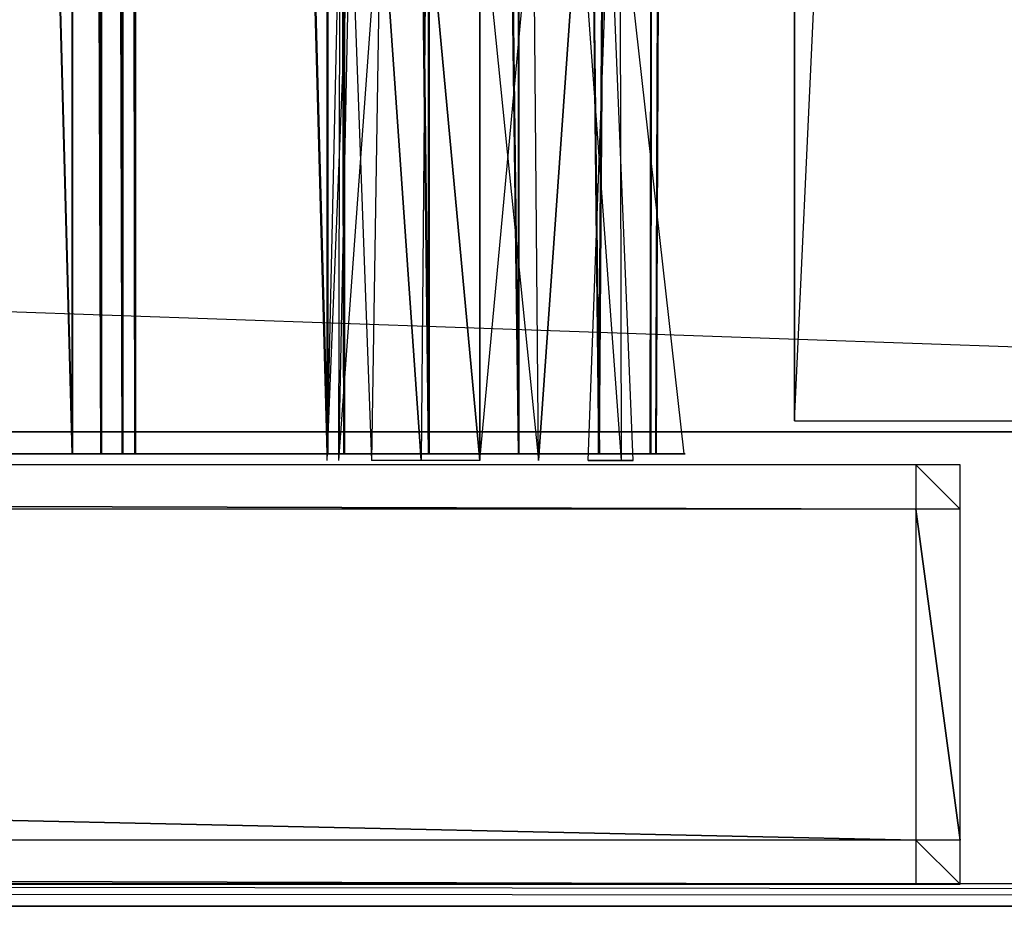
# Model space of a CAD drawing. Extents: x 0 to 1.4, y -0.5 to 0.
# Tile 13 of 39: x 0.6554 to 0.7, y -0.5 to -0.4598. Entities that reach past the tile are written whole.
import ezdxf

# ---------------------------------------------------------------- set-up
doc = ezdxf.new("R2010")
doc.units = 0
for name, color, linetype in [('L15_FRONT_LEGATO_S2S2_X_1400__Y', 7, 'CONTINUOUS'), ('L17_KORPUS_LEGATO_MS_X_190__Y_4', 7, 'CONTINUOUS'), ('L19_KORPUS_LEGATO_BO_X_13620__Y', 7, 'CONTINUOUS'), ('L21_KORPUS_LEGATO_3_N_B13300___', 7, 'CONTINUOUS'), ('L27_PLATTE_LEGATO_N_B13300__0__', 7, 'CONTINUOUS'), ('L37_DRAWERBOX_LEGATO_REL_7_X_13', 7, 'CONTINUOUS'), ('L39_DRAWERBOX_LEGATO_REL_5_X_36', 7, 'CONTINUOUS'), ('L45_FRONT_LEGATO_S2S2_X_3400__Y', 7, 'CONTINUOUS'), ('L7_DRAWERBOX_LEGATO_SIP_7_X_365', 7, 'CONTINUOUS')]:
    doc.layers.add(name, color=color, linetype=linetype)

msp = doc.modelspace()

# ---------------------------------------------------------------- linework, layer by layer
at = {"layer": 'L15_FRONT_LEGATO_S2S2_X_1400__Y', "color": 8}
for points, invisible_edges in [([(0.696, -0.482, 0.51), (0.004, -0.48, 0.51), (0.004, -0.482, 0.51), (0.696, -0.482, 0.51)], 13), ([(0.004, -0.48, 0.51), (0.696, -0.482, 0.51), (0.696, -0.48, 0.51), (0.004, -0.48, 0.51)], 14), ([(0.004, -0.48, 0.37), (0.696, -0.482, 0.37), (0.004, -0.482, 0.37), (0.004, -0.48, 0.37)], 13), ([(0.696, -0.482, 0.37), (0.004, -0.48, 0.37), (0.696, -0.48, 0.37), (0.696, -0.482, 0.37)], 14), ([(0.004, -0.48, 0.372), (0.696, -0.48, 0.508), (0.696, -0.48, 0.372), (0.004, -0.48, 0.372)], 13), ([(0.696, -0.48, 0.508), (0.004, -0.48, 0.372), (0.004, -0.48, 0.508), (0.696, -0.48, 0.508)], 14), ([(0.004, -0.48, 0.508), (0.696, -0.48, 0.51), (0.696, -0.48, 0.508), (0.004, -0.48, 0.508)], 13), ([(0.696, -0.48, 0.51), (0.004, -0.48, 0.508), (0.004, -0.48, 0.51), (0.696, -0.48, 0.51)], 14), ([(0.004, -0.48, 0.37), (0.696, -0.48, 0.372), (0.696, -0.48, 0.37), (0.004, -0.48, 0.37)], 13), ([(0.696, -0.48, 0.372), (0.004, -0.48, 0.37), (0.004, -0.48, 0.372), (0.696, -0.48, 0.372)], 14), ([(0.698, -0.482, 0.51), (0.696, -0.48, 0.51), (0.696, -0.482, 0.51), (0.698, -0.482, 0.51)], 13), ([(0.696, -0.48, 0.51), (0.698, -0.482, 0.51), (0.698, -0.48, 0.51), (0.696, -0.48, 0.51)], 14), ([(0.696, -0.48, 0.37), (0.698, -0.482, 0.37), (0.696, -0.482, 0.37), (0.696, -0.48, 0.37)], 13), ([(0.698, -0.482, 0.37), (0.696, -0.48, 0.37), (0.698, -0.48, 0.37), (0.698, -0.482, 0.37)], 14), ([(0.696, -0.48, 0.372), (0.698, -0.48, 0.508), (0.698, -0.48, 0.372), (0.696, -0.48, 0.372)], 13), ([(0.698, -0.48, 0.508), (0.696, -0.48, 0.372), (0.696, -0.48, 0.508), (0.698, -0.48, 0.508)], 14), ([(0.696, -0.48, 0.37), (0.698, -0.48, 0.372), (0.698, -0.48, 0.37), (0.696, -0.48, 0.37)], 13), ([(0.698, -0.48, 0.372), (0.696, -0.48, 0.37), (0.696, -0.48, 0.372), (0.698, -0.48, 0.372)], 14), ([(0.696, -0.48, 0.508), (0.698, -0.48, 0.51), (0.698, -0.48, 0.508), (0.696, -0.48, 0.508)], 13), ([(0.698, -0.48, 0.51), (0.696, -0.48, 0.508), (0.696, -0.48, 0.51), (0.698, -0.48, 0.51)], 14), ([(0.698, -0.48, 0.508), (0.698, -0.482, 0.51), (0.698, -0.482, 0.508), (0.698, -0.48, 0.508)], 13), ([(0.698, -0.482, 0.51), (0.698, -0.48, 0.508), (0.698, -0.48, 0.51), (0.698, -0.482, 0.51)], 14), ([(0.698, -0.48, 0.372), (0.698, -0.482, 0.508), (0.698, -0.482, 0.372), (0.698, -0.48, 0.372)], 13), ([(0.698, -0.482, 0.508), (0.698, -0.48, 0.372), (0.698, -0.48, 0.508), (0.698, -0.482, 0.508)], 14), ([(0.698, -0.48, 0.37), (0.698, -0.482, 0.372), (0.698, -0.482, 0.37), (0.698, -0.48, 0.37)], 13), ([(0.698, -0.482, 0.372), (0.698, -0.48, 0.37), (0.698, -0.48, 0.372), (0.698, -0.482, 0.372)], 14), ([(0.004, -0.482, 0.37), (0.696, -0.497, 0.37), (0.004, -0.497, 0.37), (0.004, -0.482, 0.37)], 13), ([(0.696, -0.497, 0.37), (0.004, -0.482, 0.37), (0.696, -0.482, 0.37), (0.696, -0.497, 0.37)], 14), ([(0.696, -0.497, 0.51), (0.004, -0.482, 0.51), (0.004, -0.497, 0.51), (0.696, -0.497, 0.51)], 13), ([(0.004, -0.482, 0.51), (0.696, -0.497, 0.51), (0.696, -0.482, 0.51), (0.004, -0.482, 0.51)], 14), ([(0.696, -0.482, 0.37), (0.698, -0.497, 0.37), (0.696, -0.497, 0.37), (0.696, -0.482, 0.37)], 13), ([(0.698, -0.497, 0.37), (0.696, -0.482, 0.37), (0.698, -0.482, 0.37), (0.698, -0.497, 0.37)], 14), ([(0.698, -0.497, 0.51), (0.696, -0.482, 0.51), (0.696, -0.497, 0.51), (0.698, -0.497, 0.51)], 13), ([(0.696, -0.482, 0.51), (0.698, -0.497, 0.51), (0.698, -0.482, 0.51), (0.696, -0.482, 0.51)], 14), ([(0.698, -0.482, 0.372), (0.698, -0.497, 0.508), (0.698, -0.497, 0.372), (0.698, -0.482, 0.372)], 13), ([(0.698, -0.497, 0.508), (0.698, -0.482, 0.372), (0.698, -0.482, 0.508), (0.698, -0.497, 0.508)], 14), ([(0.698, -0.482, 0.37), (0.698, -0.497, 0.372), (0.698, -0.497, 0.37), (0.698, -0.482, 0.37)], 13), ([(0.698, -0.497, 0.372), (0.698, -0.482, 0.37), (0.698, -0.482, 0.372), (0.698, -0.497, 0.372)], 14), ([(0.698, -0.482, 0.508), (0.698, -0.497, 0.51), (0.698, -0.497, 0.508), (0.698, -0.482, 0.508)], 13), ([(0.698, -0.497, 0.51), (0.698, -0.482, 0.508), (0.698, -0.482, 0.51), (0.698, -0.497, 0.51)], 14), ([(0.004, -0.497, 0.37), (0.696, -0.499, 0.37), (0.004, -0.499, 0.37), (0.004, -0.497, 0.37)], 13), ([(0.696, -0.499, 0.37), (0.004, -0.497, 0.37), (0.696, -0.497, 0.37), (0.696, -0.499, 0.37)], 14), ([(0.696, -0.499, 0.51), (0.004, -0.497, 0.51), (0.004, -0.499, 0.51), (0.696, -0.499, 0.51)], 13), ([(0.004, -0.497, 0.51), (0.696, -0.499, 0.51), (0.696, -0.497, 0.51), (0.004, -0.497, 0.51)], 14), ([(0.698, -0.499, 0.51), (0.696, -0.497, 0.51), (0.696, -0.499, 0.51), (0.698, -0.499, 0.51)], 13), ([(0.696, -0.497, 0.51), (0.698, -0.499, 0.51), (0.698, -0.497, 0.51), (0.696, -0.497, 0.51)], 14), ([(0.696, -0.497, 0.37), (0.698, -0.499, 0.37), (0.696, -0.499, 0.37), (0.696, -0.497, 0.37)], 13), ([(0.698, -0.499, 0.37), (0.696, -0.497, 0.37), (0.698, -0.497, 0.37), (0.698, -0.499, 0.37)], 14), ([(0.698, -0.497, 0.372), (0.698, -0.499, 0.508), (0.698, -0.499, 0.372), (0.698, -0.497, 0.372)], 13), ([(0.698, -0.499, 0.508), (0.698, -0.497, 0.372), (0.698, -0.497, 0.508), (0.698, -0.499, 0.508)], 14), ([(0.698, -0.497, 0.508), (0.698, -0.499, 0.51), (0.698, -0.499, 0.508), (0.698, -0.497, 0.508)], 13), ([(0.698, -0.499, 0.51), (0.698, -0.497, 0.508), (0.698, -0.497, 0.51), (0.698, -0.499, 0.51)], 14), ([(0.698, -0.497, 0.37), (0.698, -0.499, 0.372), (0.698, -0.499, 0.37), (0.698, -0.497, 0.37)], 13), ([(0.698, -0.499, 0.372), (0.698, -0.497, 0.37), (0.698, -0.497, 0.372), (0.698, -0.499, 0.372)], 14), ([(0.696, -0.499, 0.508), (0.004, -0.499, 0.372), (0.696, -0.499, 0.372), (0.696, -0.499, 0.508)], 13), ([(0.004, -0.499, 0.372), (0.696, -0.499, 0.508), (0.004, -0.499, 0.508), (0.004, -0.499, 0.372)], 14), ([(0.696, -0.499, 0.372), (0.004, -0.499, 0.37), (0.696, -0.499, 0.37), (0.696, -0.499, 0.372)], 13), ([(0.004, -0.499, 0.37), (0.696, -0.499, 0.372), (0.004, -0.499, 0.372), (0.004, -0.499, 0.37)], 14), ([(0.696, -0.499, 0.51), (0.004, -0.499, 0.508), (0.696, -0.499, 0.508), (0.696, -0.499, 0.51)], 13), ([(0.004, -0.499, 0.508), (0.696, -0.499, 0.51), (0.004, -0.499, 0.51), (0.004, -0.499, 0.508)], 14), ([(0.698, -0.499, 0.508), (0.696, -0.499, 0.372), (0.698, -0.499, 0.372), (0.698, -0.499, 0.508)], 13), ([(0.696, -0.499, 0.372), (0.698, -0.499, 0.508), (0.696, -0.499, 0.508), (0.696, -0.499, 0.372)], 14), ([(0.698, -0.499, 0.372), (0.696, -0.499, 0.37), (0.698, -0.499, 0.37), (0.698, -0.499, 0.372)], 13), ([(0.696, -0.499, 0.37), (0.698, -0.499, 0.372), (0.696, -0.499, 0.372), (0.696, -0.499, 0.37)], 14), ([(0.698, -0.499, 0.51), (0.696, -0.499, 0.508), (0.698, -0.499, 0.508), (0.698, -0.499, 0.51)], 13), ([(0.696, -0.499, 0.508), (0.698, -0.499, 0.51), (0.696, -0.499, 0.51), (0.696, -0.499, 0.508)], 14)]:
    msp.add_3dface(points, dxfattribs=dict(at, invisible_edges=invisible_edges))
at = {"layer": 'L17_KORPUS_LEGATO_MS_X_190__Y_4', "color": 8}
for points, invisible_edges in [([(0.6905, -0.478, 0.483), (0.6905, -0.069, 0.02), (0.6905, -0.478, 0.02), (0.6905, -0.478, 0.483)], 13), ([(0.6905, -0.069, 0.02), (0.6905, -0.478, 0.483), (0.6905, -0.069, 0.483), (0.6905, -0.069, 0.02)], 14), ([(0.7095, -0.069, 0.02), (0.6905, -0.478, 0.02), (0.6905, -0.069, 0.02), (0.7095, -0.069, 0.02)], 13), ([(0.6905, -0.478, 0.02), (0.7095, -0.069, 0.02), (0.7095, -0.478, 0.02), (0.6905, -0.478, 0.02)], 14), ([(0.7095, -0.478, 0.483), (0.6905, -0.069, 0.483), (0.6905, -0.478, 0.483), (0.7095, -0.478, 0.483)], 13), ([(0.6905, -0.069, 0.483), (0.7095, -0.478, 0.483), (0.7095, -0.069, 0.483), (0.6905, -0.069, 0.483)], 14), ([(0.7095, -0.478, 0.483), (0.6905, -0.478, 0.02), (0.7095, -0.478, 0.02), (0.7095, -0.478, 0.483)], 13), ([(0.6905, -0.478, 0.02), (0.7095, -0.478, 0.483), (0.6905, -0.478, 0.483), (0.6905, -0.478, 0.02)], 14)]:
    msp.add_3dface(points, dxfattribs=dict(at, invisible_edges=invisible_edges))
at = {"layer": 'L19_KORPUS_LEGATO_BO_X_13620__Y', "color": 8}
for points, invisible_edges in [([(1.381, -0.4785, 0.02), (0.019, -0.069, 0.02), (0.019, -0.4785, 0.02), (1.381, -0.4785, 0.02)], 13), ([(0.019, -0.069, 0.02), (1.381, -0.4785, 0.02), (1.381, -0.069, 0.02), (0.019, -0.069, 0.02)], 14), ([(1.381, -0.069, 0.001), (0.019, -0.4785, 0.001), (0.019, -0.069, 0.001), (1.381, -0.069, 0.001)], 13), ([(0.019, -0.4785, 0.001), (1.381, -0.069, 0.001), (1.381, -0.4785, 0.001), (0.019, -0.4785, 0.001)], 14), ([(1.381, -0.4785, 0.001), (0.019, -0.4785, 0.02), (0.019, -0.4785, 0.001), (1.381, -0.4785, 0.001)], 13), ([(0.019, -0.4785, 0.02), (1.381, -0.4785, 0.001), (1.381, -0.4785, 0.02), (0.019, -0.4785, 0.02)], 14)]:
    msp.add_3dface(points, dxfattribs=dict(at, invisible_edges=invisible_edges))
at = {"layer": 'L21_KORPUS_LEGATO_3_N_B13300___', "color": 8}
for points, invisible_edges in [([(0.019, -0.4785, 0.483), (0.079, -0.4185, 0.483), (1.381, -0.4785, 0.483), (0.019, -0.4785, 0.483)], 10), ([(1.381, -0.4785, 0.502), (0.079, -0.4185, 0.502), (0.019, -0.4785, 0.502), (1.381, -0.4785, 0.502)], 13), ([(1.381, -0.4785, 0.483), (0.079, -0.4185, 0.483), (1.321, -0.4185, 0.483), (1.381, -0.4785, 0.483)], 15), ([(0.079, -0.4185, 0.502), (1.381, -0.4785, 0.502), (1.321, -0.4185, 0.502), (0.079, -0.4185, 0.502)], 14), ([(1.381, -0.4785, 0.502), (0.019, -0.4785, 0.483), (1.381, -0.4785, 0.483), (1.381, -0.4785, 0.502)], 13), ([(0.019, -0.4785, 0.483), (1.381, -0.4785, 0.502), (0.019, -0.4785, 0.502), (0.019, -0.4785, 0.483)], 14)]:
    msp.add_3dface(points, dxfattribs=dict(at, invisible_edges=invisible_edges))
at = {"layer": 'L27_PLATTE_LEGATO_N_B13300__0__', "color": 8}
for points, invisible_edges in [([(0.440764, -0.23853, 0.55), (1.398322, -0.498375, 0.55), (0.442538, -0.220523, 0.55), (0.440764, -0.23853, 0.55)], 15), ([(0.442538, -0.220523, 0.55), (1.398322, -0.498375, 0.55), (1.398322, -0.220523, 0.55), (0.442538, -0.220523, 0.55)], 15), ([(0.435512, -0.255846, 0.55), (1.398322, -0.498375, 0.55), (0.440764, -0.23853, 0.55), (0.435512, -0.255846, 0.55)], 15), ([(0.426982, -0.271804, 0.55), (1.398322, -0.498375, 0.55), (0.435512, -0.255846, 0.55), (0.426982, -0.271804, 0.55)], 15), ([(0.415503, -0.285792, 0.55), (1.398322, -0.498375, 0.55), (0.426982, -0.271804, 0.55), (0.415503, -0.285792, 0.55)], 15), ([(0.401515, -0.297271, 0.55), (1.398322, -0.498375, 0.55), (0.415503, -0.285792, 0.55), (0.401515, -0.297271, 0.55)], 15), ([(0.385557, -0.305801, 0.55), (1.398322, -0.498375, 0.55), (0.401515, -0.297271, 0.55), (0.385557, -0.305801, 0.55)], 13), ([(0.368241, -0.311054, 0.55), (1.398322, -0.498375, 0.55), (0.385557, -0.305801, 0.55), (0.368241, -0.311054, 0.55)], 10), ([(0.332226, -0.311054, 0.55), (0.00192, -0.498375, 0.55), (1.398322, -0.498375, 0.55), (0.332226, -0.311054, 0.55)], 10), ([(0.332226, -0.311054, 0.55), (1.398322, -0.498375, 0.55), (0.350233, -0.312827, 0.55), (0.332226, -0.311054, 0.55)], 10), ([(0.350233, -0.312827, 0.55), (1.398322, -0.498375, 0.55), (0.368241, -0.311054, 0.55), (0.350233, -0.312827, 0.55)], 13), ([(0.049961, -0.451959, 0.513069), (1.397308, -0.498987, 0.542564), (0.002934, -0.498987, 0.542564), (0.049961, -0.451959, 0.513069)], 13), ([(1.397308, -0.498987, 0.542564), (0.049961, -0.451959, 0.513069), (1.350281, -0.451959, 0.513069), (1.397308, -0.498987, 0.542564)], 14), ([(1.398322, -0.5, 0.55), (0.00192, -0.498375, 0.55), (0.00192, -0.5, 0.55), (1.398322, -0.5, 0.55)], 13), ([(0.00192, -0.498375, 0.55), (1.398322, -0.5, 0.55), (1.398322, -0.498375, 0.55), (0.00192, -0.498375, 0.55)], 14), ([(0.002934, -0.498987, 0.542564), (1.398322, -0.5, 0.5432), (0.00192, -0.5, 0.5432), (0.002934, -0.498987, 0.542564)], 13), ([(1.398322, -0.5, 0.5432), (0.002934, -0.498987, 0.542564), (1.397308, -0.498987, 0.542564), (1.398322, -0.5, 0.5432)], 14), ([(1.398322, -0.5, 0.548361), (0.00192, -0.5, 0.544378), (1.398322, -0.5, 0.544378), (1.398322, -0.5, 0.548361)], 13), ([(0.00192, -0.5, 0.544378), (1.398322, -0.5, 0.548361), (0.00192, -0.5, 0.548361), (0.00192, -0.5, 0.544378)], 14), ([(1.398322, -0.5, 0.55), (0.00192, -0.5, 0.548361), (1.398322, -0.5, 0.548361), (1.398322, -0.5, 0.55)], 13), ([(0.00192, -0.5, 0.548361), (1.398322, -0.5, 0.55), (0.00192, -0.5, 0.55), (0.00192, -0.5, 0.548361)], 14), ([(1.398322, -0.5, 0.544378), (0.00192, -0.5, 0.5432), (1.398322, -0.5, 0.5432), (1.398322, -0.5, 0.544378)], 13), ([(0.00192, -0.5, 0.5432), (1.398322, -0.5, 0.544378), (0.00192, -0.5, 0.544378), (0.00192, -0.5, 0.5432)], 14)]:
    msp.add_3dface(points, dxfattribs=dict(at, invisible_edges=invisible_edges))
at = {"layer": 'L37_DRAWERBOX_LEGATO_REL_7_X_13', "color": 8}
for points, invisible_edges in [([(0.66984, -0.4798, 0.169255), (0.669896, -0.453606, 0.1666), (0.669312, -0.4798, 0.1666), (0.66984, -0.4798, 0.169255)], 13), ([(0.669312, -0.4798, 0.1666), (0.67038, -0.453606, 0.164169), (0.66984, -0.4798, 0.163945), (0.669312, -0.4798, 0.1666)], 13), ([(0.67038, -0.453606, 0.164169), (0.669312, -0.4798, 0.1666), (0.669896, -0.453606, 0.1666), (0.67038, -0.453606, 0.164169)], 14), ([(0.671344, -0.4798, 0.171505), (0.67038, -0.453606, 0.169031), (0.66984, -0.4798, 0.169255), (0.671344, -0.4798, 0.171505)], 13), ([(0.669896, -0.453606, 0.1666), (0.66984, -0.4798, 0.169255), (0.67038, -0.453606, 0.169031), (0.669896, -0.453606, 0.1666)], 14), ([(0.66984, -0.4798, 0.163945), (0.671757, -0.453606, 0.162107), (0.671344, -0.4798, 0.161695), (0.66984, -0.4798, 0.163945)], 13), ([(0.671757, -0.453606, 0.162107), (0.66984, -0.4798, 0.163945), (0.67038, -0.453606, 0.164169), (0.671757, -0.453606, 0.162107)], 14), ([(0.67038, -0.453606, 0.169031), (0.671344, -0.4798, 0.171505), (0.671757, -0.453606, 0.171093), (0.67038, -0.453606, 0.169031)], 14), ([(0.671757, -0.453606, 0.162107), (0.673595, -0.4798, 0.160191), (0.671344, -0.4798, 0.161695), (0.671757, -0.453606, 0.162107)], 13), ([(0.673595, -0.4798, 0.173009), (0.671757, -0.453606, 0.171093), (0.671344, -0.4798, 0.171505), (0.673595, -0.4798, 0.173009)], 13), ([(0.673595, -0.4798, 0.160191), (0.671757, -0.453606, 0.162107), (0.673818, -0.453606, 0.16073), (0.673595, -0.4798, 0.160191)], 14), ([(0.671757, -0.453606, 0.171093), (0.673595, -0.4798, 0.173009), (0.673818, -0.453606, 0.17247), (0.671757, -0.453606, 0.171093)], 14), ([(0.673818, -0.453606, 0.16073), (0.67625, -0.4798, 0.159663), (0.673595, -0.4798, 0.160191), (0.673818, -0.453606, 0.16073)], 13), ([(0.67625, -0.4798, 0.173537), (0.673818, -0.453606, 0.17247), (0.673595, -0.4798, 0.173009), (0.67625, -0.4798, 0.173537)], 13), ([(0.67625, -0.4798, 0.159663), (0.673818, -0.453606, 0.16073), (0.67625, -0.453606, 0.160247), (0.67625, -0.4798, 0.159663)], 14), ([(0.673818, -0.453606, 0.17247), (0.67625, -0.4798, 0.173537), (0.67625, -0.453606, 0.172953), (0.673818, -0.453606, 0.17247)], 14), ([(0.678681, -0.453606, 0.16073), (0.67625, -0.4798, 0.159663), (0.67625, -0.453606, 0.160247), (0.678681, -0.453606, 0.16073)], 13), ([(0.67625, -0.4798, 0.159663), (0.678681, -0.453606, 0.16073), (0.678905, -0.4798, 0.160191), (0.67625, -0.4798, 0.159663)], 14), ([(0.678905, -0.4798, 0.173009), (0.67625, -0.453606, 0.172953), (0.67625, -0.4798, 0.173537), (0.678905, -0.4798, 0.173009)], 13), ([(0.67625, -0.453606, 0.172953), (0.678905, -0.4798, 0.173009), (0.678681, -0.453606, 0.17247), (0.67625, -0.453606, 0.172953)], 14), ([(0.678905, -0.4798, 0.173009), (0.680742, -0.453606, 0.171093), (0.678681, -0.453606, 0.17247), (0.678905, -0.4798, 0.173009)], 13), ([(0.680742, -0.453606, 0.162107), (0.678905, -0.4798, 0.160191), (0.678681, -0.453606, 0.16073), (0.680742, -0.453606, 0.162107)], 13), ([(0.680742, -0.453606, 0.171093), (0.678905, -0.4798, 0.173009), (0.681155, -0.4798, 0.171505), (0.680742, -0.453606, 0.171093)], 14), ([(0.678905, -0.4798, 0.160191), (0.680742, -0.453606, 0.162107), (0.681155, -0.4798, 0.161695), (0.678905, -0.4798, 0.160191)], 14), ([(0.681155, -0.4798, 0.171505), (0.68212, -0.453606, 0.169031), (0.680742, -0.453606, 0.171093), (0.681155, -0.4798, 0.171505)], 14), ([(0.680742, -0.453606, 0.162107), (0.682659, -0.4798, 0.163945), (0.681155, -0.4798, 0.161695), (0.680742, -0.453606, 0.162107)], 13), ([(0.682659, -0.4798, 0.163945), (0.680742, -0.453606, 0.162107), (0.68212, -0.453606, 0.164169), (0.682659, -0.4798, 0.163945)], 14), ([(0.68212, -0.453606, 0.169031), (0.681155, -0.4798, 0.171505), (0.682659, -0.4798, 0.169255), (0.68212, -0.453606, 0.169031)], 13), ([(0.682659, -0.4798, 0.169255), (0.682603, -0.453606, 0.1666), (0.68212, -0.453606, 0.169031), (0.682659, -0.4798, 0.169255)], 14), ([(0.68212, -0.453606, 0.164169), (0.683187, -0.4798, 0.1666), (0.682659, -0.4798, 0.163945), (0.68212, -0.453606, 0.164169)], 13), ([(0.683187, -0.4798, 0.1666), (0.68212, -0.453606, 0.164169), (0.682603, -0.453606, 0.1666), (0.683187, -0.4798, 0.1666)], 14), ([(0.682603, -0.453606, 0.1666), (0.682659, -0.4798, 0.169255), (0.683187, -0.4798, 0.1666), (0.682603, -0.453606, 0.1666)], 13)]:
    msp.add_3dface(points, dxfattribs=dict(at, invisible_edges=invisible_edges))
at = {"layer": 'L39_DRAWERBOX_LEGATO_REL_5_X_36', "color": 8}
for points, invisible_edges in [([(0.649015, -0.1555, 0.032), (0.6855, -0.4795, 0.032), (0.649015, -0.4795, 0.032), (0.649015, -0.1555, 0.032)], 13), ([(0.6855, -0.4795, 0.032), (0.649015, -0.1555, 0.032), (0.6855, -0.1555, 0.032), (0.6855, -0.4795, 0.032)], 14), ([(0.657759, -0.4795, 0.055052), (0.649015, -0.1555, 0.048743), (0.649015, -0.4795, 0.048743), (0.657759, -0.4795, 0.055052)], 13), ([(0.649015, -0.1555, 0.048743), (0.657759, -0.4795, 0.055052), (0.657759, -0.1555, 0.055052), (0.649015, -0.1555, 0.048743)], 14), ([(0.659068, -0.4795, 0.056719), (0.657759, -0.1555, 0.055052), (0.657759, -0.4795, 0.055052), (0.659068, -0.4795, 0.056719)], 13), ([(0.657759, -0.1555, 0.055052), (0.659068, -0.4795, 0.056719), (0.659068, -0.1555, 0.056719), (0.657759, -0.1555, 0.055052)], 14), ([(0.66003, -0.4795, 0.058607), (0.659068, -0.1555, 0.056719), (0.659068, -0.4795, 0.056719), (0.66003, -0.4795, 0.058607)], 13), ([(0.659068, -0.1555, 0.056719), (0.66003, -0.4795, 0.058607), (0.66003, -0.1555, 0.058607), (0.659068, -0.1555, 0.056719)], 14), ([(0.660611, -0.4795, 0.060646), (0.66003, -0.1555, 0.058607), (0.66003, -0.4795, 0.058607), (0.660611, -0.4795, 0.060646)], 13), ([(0.66003, -0.1555, 0.058607), (0.660611, -0.4795, 0.060646), (0.660611, -0.1555, 0.060646), (0.66003, -0.1555, 0.058607)], 14), ([(0.66932, -0.4795, 0.113598), (0.660611, -0.1555, 0.060646), (0.660611, -0.4795, 0.060646), (0.66932, -0.4795, 0.113598)], 13), ([(0.660611, -0.1555, 0.060646), (0.66932, -0.4795, 0.113598), (0.66932, -0.1555, 0.113598), (0.660611, -0.1555, 0.060646)], 14), ([(0.670072, -0.4795, 0.114666), (0.66932, -0.1555, 0.113598), (0.66932, -0.4795, 0.113598), (0.670072, -0.4795, 0.114666)], 13), ([(0.66932, -0.1555, 0.113598), (0.670072, -0.4795, 0.114666), (0.670072, -0.1555, 0.114666), (0.66932, -0.1555, 0.113598)], 14), ([(0.673911, -0.4795, 0.115998), (0.670072, -0.1555, 0.114666), (0.670072, -0.4795, 0.114666), (0.673911, -0.4795, 0.115998)], 13), ([(0.670072, -0.1555, 0.114666), (0.673911, -0.4795, 0.115998), (0.673911, -0.1555, 0.115998), (0.670072, -0.1555, 0.114666)], 14), ([(0.677974, -0.4795, 0.115948), (0.673911, -0.1555, 0.115998), (0.673911, -0.4795, 0.115998), (0.677974, -0.4795, 0.115948)], 13), ([(0.673911, -0.1555, 0.115998), (0.677974, -0.4795, 0.115948), (0.677974, -0.1555, 0.115948), (0.673911, -0.1555, 0.115998)], 14), ([(0.68162, -0.4795, 0.114232), (0.677974, -0.1555, 0.115948), (0.677974, -0.4795, 0.115948), (0.68162, -0.4795, 0.114232)], 13), ([(0.677974, -0.1555, 0.115948), (0.68162, -0.4795, 0.114232), (0.68162, -0.1555, 0.114232), (0.677974, -0.1555, 0.115948)], 14), ([(0.683967, -0.1555, 0.110955), (0.68162, -0.4795, 0.114232), (0.683967, -0.4795, 0.110955), (0.683967, -0.1555, 0.110955)], 13), ([(0.68162, -0.4795, 0.114232), (0.683967, -0.1555, 0.110955), (0.68162, -0.1555, 0.114232), (0.68162, -0.4795, 0.114232)], 14), ([(0.684214, -0.1555, 0.10758), (0.683967, -0.4795, 0.110955), (0.684214, -0.4795, 0.10758), (0.684214, -0.1555, 0.10758)], 13), ([(0.683967, -0.4795, 0.110955), (0.684214, -0.1555, 0.10758), (0.683967, -0.1555, 0.110955), (0.683967, -0.4795, 0.110955)], 14), ([(0.6855, -0.1555, 0.032), (0.684214, -0.4795, 0.10758), (0.6855, -0.4795, 0.032), (0.6855, -0.1555, 0.032)], 13), ([(0.684214, -0.4795, 0.10758), (0.6855, -0.1555, 0.032), (0.684214, -0.1555, 0.10758), (0.684214, -0.4795, 0.10758)], 14), ([(0.6855, -0.4795, 0.032), (0.649015, -0.4795, 0.048743), (0.649015, -0.4795, 0.032), (0.6855, -0.4795, 0.032)], 13), ([(0.649015, -0.4795, 0.048743), (0.6855, -0.4795, 0.032), (0.657759, -0.4795, 0.055052), (0.649015, -0.4795, 0.048743)], 10), ([(0.657759, -0.4795, 0.055052), (0.6855, -0.4795, 0.032), (0.659068, -0.4795, 0.056719), (0.657759, -0.4795, 0.055052)], 13), ([(0.659068, -0.4795, 0.056719), (0.6855, -0.4795, 0.032), (0.66003, -0.4795, 0.058607), (0.659068, -0.4795, 0.056719)], 10), ([(0.66003, -0.4795, 0.058607), (0.6855, -0.4795, 0.032), (0.684214, -0.4795, 0.10758), (0.66003, -0.4795, 0.058607)], 13), ([(0.66003, -0.4795, 0.058607), (0.684214, -0.4795, 0.10758), (0.660611, -0.4795, 0.060646), (0.66003, -0.4795, 0.058607)], 10), ([(0.660611, -0.4795, 0.060646), (0.684214, -0.4795, 0.10758), (0.66932, -0.4795, 0.113598), (0.660611, -0.4795, 0.060646)], 13), ([(0.66932, -0.4795, 0.113598), (0.684214, -0.4795, 0.10758), (0.683967, -0.4795, 0.110955), (0.66932, -0.4795, 0.113598)], 10), ([(0.66932, -0.4795, 0.113598), (0.683967, -0.4795, 0.110955), (0.68162, -0.4795, 0.114232), (0.66932, -0.4795, 0.113598)], 15), ([(0.66932, -0.4795, 0.113598), (0.68162, -0.4795, 0.114232), (0.670072, -0.4795, 0.114666), (0.66932, -0.4795, 0.113598)], 15), ([(0.670072, -0.4795, 0.114666), (0.68162, -0.4795, 0.114232), (0.677974, -0.4795, 0.115948), (0.670072, -0.4795, 0.114666)], 15), ([(0.670072, -0.4795, 0.114666), (0.677974, -0.4795, 0.115948), (0.673911, -0.4795, 0.115998), (0.670072, -0.4795, 0.114666)], 10)]:
    msp.add_3dface(points, dxfattribs=dict(at, invisible_edges=invisible_edges))
at = {"layer": 'L45_FRONT_LEGATO_S2S2_X_3400__Y', "color": 8}
for points, invisible_edges in [([(0.696, -0.482, 0.34), (0.004, -0.48, 0.34), (0.004, -0.482, 0.34), (0.696, -0.482, 0.34)], 13), ([(0.004, -0.48, 0.34), (0.696, -0.482, 0.34), (0.696, -0.48, 0.34), (0.004, -0.48, 0.34)], 14), ([(0.004, -0.48), (0.696, -0.482), (0.004, -0.482), (0.004, -0.48)], 13), ([(0.696, -0.482), (0.004, -0.48), (0.696, -0.48), (0.696, -0.482)], 14), ([(0.004, -0.48, 0.002), (0.696, -0.48, 0.338), (0.696, -0.48, 0.002), (0.004, -0.48, 0.002)], 13), ([(0.696, -0.48, 0.338), (0.004, -0.48, 0.002), (0.004, -0.48, 0.338), (0.696, -0.48, 0.338)], 14), ([(0.004, -0.48, 0.338), (0.696, -0.48, 0.34), (0.696, -0.48, 0.338), (0.004, -0.48, 0.338)], 13), ([(0.696, -0.48, 0.34), (0.004, -0.48, 0.338), (0.004, -0.48, 0.34), (0.696, -0.48, 0.34)], 14), ([(0.004, -0.48), (0.696, -0.48, 0.002), (0.696, -0.48), (0.004, -0.48)], 13), ([(0.696, -0.48, 0.002), (0.004, -0.48), (0.004, -0.48, 0.002), (0.696, -0.48, 0.002)], 14), ([(0.698, -0.482, 0.34), (0.696, -0.48, 0.34), (0.696, -0.482, 0.34), (0.698, -0.482, 0.34)], 13), ([(0.696, -0.48, 0.34), (0.698, -0.482, 0.34), (0.698, -0.48, 0.34), (0.696, -0.48, 0.34)], 14), ([(0.696, -0.48), (0.698, -0.482), (0.696, -0.482), (0.696, -0.48)], 13), ([(0.698, -0.482), (0.696, -0.48), (0.698, -0.48), (0.698, -0.482)], 14), ([(0.696, -0.48, 0.002), (0.698, -0.48, 0.338), (0.698, -0.48, 0.002), (0.696, -0.48, 0.002)], 13), ([(0.698, -0.48, 0.338), (0.696, -0.48, 0.002), (0.696, -0.48, 0.338), (0.698, -0.48, 0.338)], 14), ([(0.696, -0.48), (0.698, -0.48, 0.002), (0.698, -0.48), (0.696, -0.48)], 13), ([(0.698, -0.48, 0.002), (0.696, -0.48), (0.696, -0.48, 0.002), (0.698, -0.48, 0.002)], 14), ([(0.696, -0.48, 0.338), (0.698, -0.48, 0.34), (0.698, -0.48, 0.338), (0.696, -0.48, 0.338)], 13), ([(0.698, -0.48, 0.34), (0.696, -0.48, 0.338), (0.696, -0.48, 0.34), (0.698, -0.48, 0.34)], 14), ([(0.698, -0.48, 0.338), (0.698, -0.482, 0.34), (0.698, -0.482, 0.338), (0.698, -0.48, 0.338)], 13), ([(0.698, -0.482, 0.34), (0.698, -0.48, 0.338), (0.698, -0.48, 0.34), (0.698, -0.482, 0.34)], 14), ([(0.698, -0.48, 0.002), (0.698, -0.482, 0.338), (0.698, -0.482, 0.002), (0.698, -0.48, 0.002)], 13), ([(0.698, -0.482, 0.338), (0.698, -0.48, 0.002), (0.698, -0.48, 0.338), (0.698, -0.482, 0.338)], 14), ([(0.698, -0.48), (0.698, -0.482, 0.002), (0.698, -0.482), (0.698, -0.48)], 13), ([(0.698, -0.482, 0.002), (0.698, -0.48), (0.698, -0.48, 0.002), (0.698, -0.482, 0.002)], 14), ([(0.004, -0.482), (0.696, -0.497), (0.004, -0.497), (0.004, -0.482)], 13), ([(0.696, -0.497), (0.004, -0.482), (0.696, -0.482), (0.696, -0.497)], 14), ([(0.696, -0.497, 0.34), (0.004, -0.482, 0.34), (0.004, -0.497, 0.34), (0.696, -0.497, 0.34)], 13), ([(0.004, -0.482, 0.34), (0.696, -0.497, 0.34), (0.696, -0.482, 0.34), (0.004, -0.482, 0.34)], 14), ([(0.696, -0.482), (0.698, -0.497), (0.696, -0.497), (0.696, -0.482)], 13), ([(0.698, -0.497), (0.696, -0.482), (0.698, -0.482), (0.698, -0.497)], 14), ([(0.698, -0.497, 0.34), (0.696, -0.482, 0.34), (0.696, -0.497, 0.34), (0.698, -0.497, 0.34)], 13), ([(0.696, -0.482, 0.34), (0.698, -0.497, 0.34), (0.698, -0.482, 0.34), (0.696, -0.482, 0.34)], 14), ([(0.698, -0.482, 0.002), (0.698, -0.497, 0.338), (0.698, -0.497, 0.002), (0.698, -0.482, 0.002)], 13), ([(0.698, -0.497, 0.338), (0.698, -0.482, 0.002), (0.698, -0.482, 0.338), (0.698, -0.497, 0.338)], 14), ([(0.698, -0.482), (0.698, -0.497, 0.002), (0.698, -0.497), (0.698, -0.482)], 13), ([(0.698, -0.497, 0.002), (0.698, -0.482), (0.698, -0.482, 0.002), (0.698, -0.497, 0.002)], 14), ([(0.698, -0.482, 0.338), (0.698, -0.497, 0.34), (0.698, -0.497, 0.338), (0.698, -0.482, 0.338)], 13), ([(0.698, -0.497, 0.34), (0.698, -0.482, 0.338), (0.698, -0.482, 0.34), (0.698, -0.497, 0.34)], 14), ([(0.004, -0.497), (0.696, -0.499), (0.004, -0.499), (0.004, -0.497)], 13), ([(0.696, -0.499), (0.004, -0.497), (0.696, -0.497), (0.696, -0.499)], 14), ([(0.696, -0.499, 0.34), (0.004, -0.497, 0.34), (0.004, -0.499, 0.34), (0.696, -0.499, 0.34)], 13), ([(0.004, -0.497, 0.34), (0.696, -0.499, 0.34), (0.696, -0.497, 0.34), (0.004, -0.497, 0.34)], 14), ([(0.698, -0.499, 0.34), (0.696, -0.497, 0.34), (0.696, -0.499, 0.34), (0.698, -0.499, 0.34)], 13), ([(0.696, -0.497, 0.34), (0.698, -0.499, 0.34), (0.698, -0.497, 0.34), (0.696, -0.497, 0.34)], 14), ([(0.696, -0.497), (0.698, -0.499), (0.696, -0.499), (0.696, -0.497)], 13), ([(0.698, -0.499), (0.696, -0.497), (0.698, -0.497), (0.698, -0.499)], 14), ([(0.698, -0.497, 0.002), (0.698, -0.499, 0.338), (0.698, -0.499, 0.002), (0.698, -0.497, 0.002)], 13), ([(0.698, -0.499, 0.338), (0.698, -0.497, 0.002), (0.698, -0.497, 0.338), (0.698, -0.499, 0.338)], 14), ([(0.698, -0.497, 0.338), (0.698, -0.499, 0.34), (0.698, -0.499, 0.338), (0.698, -0.497, 0.338)], 13), ([(0.698, -0.499, 0.34), (0.698, -0.497, 0.338), (0.698, -0.497, 0.34), (0.698, -0.499, 0.34)], 14), ([(0.698, -0.497), (0.698, -0.499, 0.002), (0.698, -0.499), (0.698, -0.497)], 13), ([(0.698, -0.499, 0.002), (0.698, -0.497), (0.698, -0.497, 0.002), (0.698, -0.499, 0.002)], 14), ([(0.696, -0.499, 0.338), (0.004, -0.499, 0.002), (0.696, -0.499, 0.002), (0.696, -0.499, 0.338)], 13), ([(0.004, -0.499, 0.002), (0.696, -0.499, 0.338), (0.004, -0.499, 0.338), (0.004, -0.499, 0.002)], 14), ([(0.696, -0.499, 0.002), (0.004, -0.499), (0.696, -0.499), (0.696, -0.499, 0.002)], 13), ([(0.004, -0.499), (0.696, -0.499, 0.002), (0.004, -0.499, 0.002), (0.004, -0.499)], 14), ([(0.696, -0.499, 0.34), (0.004, -0.499, 0.338), (0.696, -0.499, 0.338), (0.696, -0.499, 0.34)], 13), ([(0.004, -0.499, 0.338), (0.696, -0.499, 0.34), (0.004, -0.499, 0.34), (0.004, -0.499, 0.338)], 14), ([(0.698, -0.499, 0.338), (0.696, -0.499, 0.002), (0.698, -0.499, 0.002), (0.698, -0.499, 0.338)], 13), ([(0.696, -0.499, 0.002), (0.698, -0.499, 0.338), (0.696, -0.499, 0.338), (0.696, -0.499, 0.002)], 14), ([(0.698, -0.499, 0.002), (0.696, -0.499), (0.698, -0.499), (0.698, -0.499, 0.002)], 13), ([(0.696, -0.499), (0.698, -0.499, 0.002), (0.696, -0.499, 0.002), (0.696, -0.499)], 14), ([(0.698, -0.499, 0.34), (0.696, -0.499, 0.338), (0.698, -0.499, 0.338), (0.698, -0.499, 0.34)], 13), ([(0.696, -0.499, 0.338), (0.698, -0.499, 0.34), (0.696, -0.499, 0.34), (0.696, -0.499, 0.338)], 14)]:
    msp.add_3dface(points, dxfattribs=dict(at, invisible_edges=invisible_edges))
at = {"layer": 'L7_DRAWERBOX_LEGATO_SIP_7_X_365', "color": 8}
for points, invisible_edges in [([(0.685539, -0.1555, 0.382), (0.649054, -0.4795, 0.382), (0.649054, -0.1555, 0.382), (0.685539, -0.1555, 0.382)], 13), ([(0.649054, -0.4795, 0.382), (0.685539, -0.1555, 0.382), (0.685539, -0.4795, 0.382), (0.649054, -0.4795, 0.382)], 14), ([(0.657798, -0.4795, 0.405052), (0.649054, -0.1555, 0.398743), (0.649054, -0.4795, 0.398743), (0.657798, -0.4795, 0.405052)], 13), ([(0.649054, -0.1555, 0.398743), (0.657798, -0.4795, 0.405052), (0.657798, -0.1555, 0.405052), (0.649054, -0.1555, 0.398743)], 14), ([(0.659107, -0.4795, 0.406719), (0.657798, -0.1555, 0.405052), (0.657798, -0.4795, 0.405052), (0.659107, -0.4795, 0.406719)], 13), ([(0.657798, -0.1555, 0.405052), (0.659107, -0.4795, 0.406719), (0.659107, -0.1555, 0.406719), (0.657798, -0.1555, 0.405052)], 14), ([(0.660069, -0.4795, 0.408607), (0.659107, -0.1555, 0.406719), (0.659107, -0.4795, 0.406719), (0.660069, -0.4795, 0.408607)], 13), ([(0.659107, -0.1555, 0.406719), (0.660069, -0.4795, 0.408607), (0.660069, -0.1555, 0.408607), (0.659107, -0.1555, 0.406719)], 14), ([(0.66065, -0.4795, 0.410646), (0.660069, -0.1555, 0.408607), (0.660069, -0.4795, 0.408607), (0.66065, -0.4795, 0.410646)], 13), ([(0.660069, -0.1555, 0.408607), (0.66065, -0.4795, 0.410646), (0.66065, -0.1555, 0.410646), (0.660069, -0.1555, 0.408607)], 14), ([(0.669359, -0.4795, 0.463598), (0.66065, -0.1555, 0.410646), (0.66065, -0.4795, 0.410646), (0.669359, -0.4795, 0.463598)], 13), ([(0.66065, -0.1555, 0.410646), (0.669359, -0.4795, 0.463598), (0.669359, -0.1555, 0.463598), (0.66065, -0.1555, 0.410646)], 14), ([(0.670111, -0.4795, 0.464666), (0.669359, -0.1555, 0.463598), (0.669359, -0.4795, 0.463598), (0.670111, -0.4795, 0.464666)], 13), ([(0.669359, -0.1555, 0.463598), (0.670111, -0.4795, 0.464666), (0.670111, -0.1555, 0.464666), (0.669359, -0.1555, 0.463598)], 14), ([(0.67395, -0.4795, 0.465998), (0.670111, -0.1555, 0.464666), (0.670111, -0.4795, 0.464666), (0.67395, -0.4795, 0.465998)], 13), ([(0.670111, -0.1555, 0.464666), (0.67395, -0.4795, 0.465998), (0.67395, -0.1555, 0.465998), (0.670111, -0.1555, 0.464666)], 14), ([(0.678013, -0.4795, 0.465948), (0.67395, -0.1555, 0.465998), (0.67395, -0.4795, 0.465998), (0.678013, -0.4795, 0.465948)], 13), ([(0.67395, -0.1555, 0.465998), (0.678013, -0.4795, 0.465948), (0.678013, -0.1555, 0.465948), (0.67395, -0.1555, 0.465998)], 14), ([(0.681659, -0.4795, 0.464232), (0.678013, -0.1555, 0.465948), (0.678013, -0.4795, 0.465948), (0.681659, -0.4795, 0.464232)], 13), ([(0.678013, -0.1555, 0.465948), (0.681659, -0.4795, 0.464232), (0.681659, -0.1555, 0.464232), (0.678013, -0.1555, 0.465948)], 14), ([(0.684006, -0.1555, 0.460955), (0.681659, -0.4795, 0.464232), (0.684006, -0.4795, 0.460955), (0.684006, -0.1555, 0.460955)], 13), ([(0.681659, -0.4795, 0.464232), (0.684006, -0.1555, 0.460955), (0.681659, -0.1555, 0.464232), (0.681659, -0.4795, 0.464232)], 14), ([(0.684253, -0.1555, 0.45758), (0.684006, -0.4795, 0.460955), (0.684253, -0.4795, 0.45758), (0.684253, -0.1555, 0.45758)], 13), ([(0.684006, -0.4795, 0.460955), (0.684253, -0.1555, 0.45758), (0.684006, -0.1555, 0.460955), (0.684006, -0.4795, 0.460955)], 14), ([(0.685539, -0.1555, 0.382), (0.684253, -0.4795, 0.45758), (0.685539, -0.4795, 0.382), (0.685539, -0.1555, 0.382)], 13), ([(0.684253, -0.4795, 0.45758), (0.685539, -0.1555, 0.382), (0.684253, -0.1555, 0.45758), (0.684253, -0.4795, 0.45758)], 14), ([(0.685539, -0.4795, 0.382), (0.649054, -0.4795, 0.398743), (0.649054, -0.4795, 0.382), (0.685539, -0.4795, 0.382)], 13), ([(0.649054, -0.4795, 0.398743), (0.685539, -0.4795, 0.382), (0.657798, -0.4795, 0.405052), (0.649054, -0.4795, 0.398743)], 10), ([(0.657798, -0.4795, 0.405052), (0.685539, -0.4795, 0.382), (0.659107, -0.4795, 0.406719), (0.657798, -0.4795, 0.405052)], 13), ([(0.659107, -0.4795, 0.406719), (0.685539, -0.4795, 0.382), (0.660069, -0.4795, 0.408607), (0.659107, -0.4795, 0.406719)], 10), ([(0.660069, -0.4795, 0.408607), (0.685539, -0.4795, 0.382), (0.684253, -0.4795, 0.45758), (0.660069, -0.4795, 0.408607)], 13), ([(0.660069, -0.4795, 0.408607), (0.684253, -0.4795, 0.45758), (0.66065, -0.4795, 0.410646), (0.660069, -0.4795, 0.408607)], 10), ([(0.66065, -0.4795, 0.410646), (0.684253, -0.4795, 0.45758), (0.669359, -0.4795, 0.463598), (0.66065, -0.4795, 0.410646)], 13), ([(0.669359, -0.4795, 0.463598), (0.684253, -0.4795, 0.45758), (0.684006, -0.4795, 0.460955), (0.669359, -0.4795, 0.463598)], 10), ([(0.669359, -0.4795, 0.463598), (0.684006, -0.4795, 0.460955), (0.681659, -0.4795, 0.464232), (0.669359, -0.4795, 0.463598)], 15), ([(0.669359, -0.4795, 0.463598), (0.681659, -0.4795, 0.464232), (0.670111, -0.4795, 0.464666), (0.669359, -0.4795, 0.463598)], 15), ([(0.670111, -0.4795, 0.464666), (0.681659, -0.4795, 0.464232), (0.678013, -0.4795, 0.465948), (0.670111, -0.4795, 0.464666)], 15), ([(0.670111, -0.4795, 0.464666), (0.678013, -0.4795, 0.465948), (0.67395, -0.4795, 0.465998), (0.670111, -0.4795, 0.464666)], 15)]:
    msp.add_3dface(points, dxfattribs=dict(at, invisible_edges=invisible_edges))

doc.saveas('drawing.dxf')
